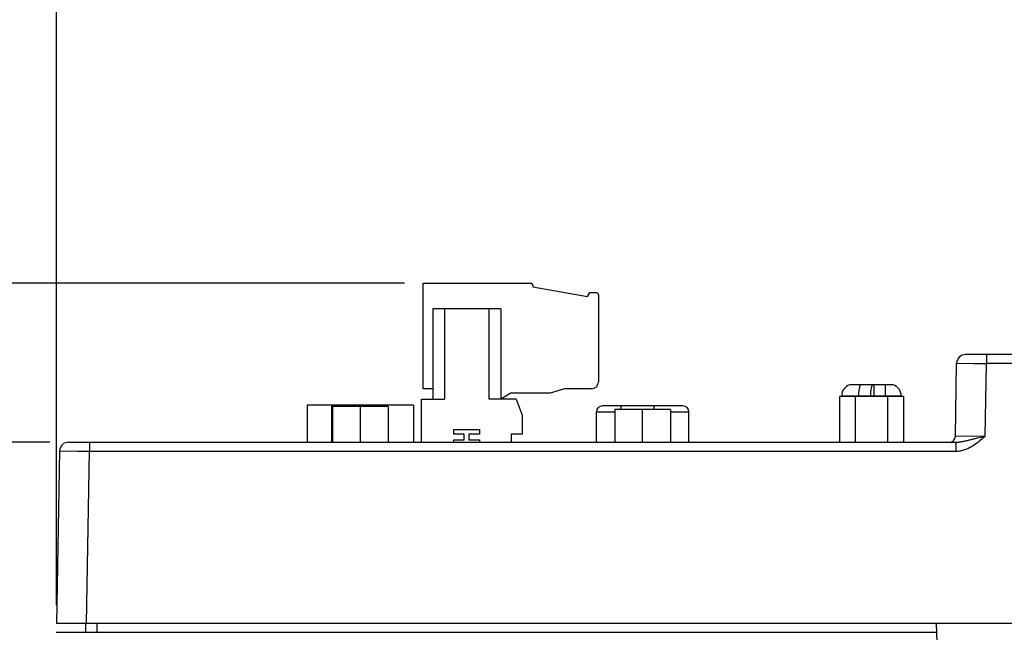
# Model space of a CAD drawing. Header units: inches. Extents: x 0 to 34, y 0 to 22.
# Tile 6 of 71: x 5.9 to 9.2, y 6 to 8.1. Entities that reach past the tile are written whole.
import ezdxf

# ---------------------------------------------------------------- set-up
doc = ezdxf.new("R2010")
doc.units = ezdxf.units.IN
doc.header["$LTSCALE"] = 1.87
doc.header["$MEASUREMENT"] = 0
doc.layers.get('0').update_dxf_attribs({"linetype": 'CONTINUOUS'})
doc.layers.add('DIMENSIONS', color=7, linetype='CONTINUOUS')
doc.styles.get("Standard").update_dxf_attribs({"font": 'txt', "width": 0.8})
doc.dimstyles.new('DIMSTYLE_1', dxfattribs={"dimtxt": 0.125, "dimasz": 0.18, "dimexe": 0.125, "dimexo": 0.0625, "dimgap": 0.09, "dimtad": 0, "dimtih": 1, "dimtoh": 1, "dimzin": 4, "dimdsep": 46, "dimtxsty": 'STANDARD', "dimblk": '_FILLED', "dimblk1": '_FILLED', "dimblk2": '_FILLED', "dimcen": 0.09, "dimadec": 0, "dimazin": 0, "dimtp": 0.01, "dimtm": 0.01, "dimtfac": 1, "dimtofl": 0, "dimtmove": 0, "dimatfit": 3, "dimldrblk": '_FILLED', "dimfxl": 1, "dimtolj": 1, "dimtzin": 4, "dimarcsym": 0})

# ---------------------------------------------------------------- blocks, each defined once
blk = doc.blocks.new('*D0')
at = {"layer": 'DIMENSIONS', "color": 2, "linetype": 'CONTINUOUS'}
blk.add_line((5.9909, 6.6469), (5.3248, 6.6469), dxfattribs=at)
at = {"layer": 'DIMENSIONS', "color": 2, "linetype": 'CONTINUOUS', "insert": (5.2623, 6.7094), "char_height": 0.125, "width": 1.125, "attachment_point": 3, "line_spacing_factor": 0.9}
blk.add_mtext('1.92{\\Ftxt.shx;\\W1.000000;\\H0.125000; }[48.6]', dxfattribs=at)
blk = doc.blocks.new('_FILLED')
at = {"color": 0, "linetype": 'BYBLOCK'}
blk.add_solid([(0, 0), (-1, 0.174), (-1, -0.174)], dxfattribs=at)
blk = doc.blocks.new('*D2')
at = {"layer": 'DIMENSIONS', "color": 2, "linetype": 'CONTINUOUS'}
blk.add_line((7.1838, 7.1817), (5.3248, 7.1817), dxfattribs=at)
at = {"layer": 'DIMENSIONS', "color": 2, "linetype": 'CONTINUOUS', "insert": (5.2623, 7.2442), "char_height": 0.125, "width": 1.125, "attachment_point": 3, "line_spacing_factor": 0.9}
blk.add_mtext('2.45{\\Ftxt.shx;\\W1.000000;\\H0.125000; }[62.2]', dxfattribs=at)
blk = doc.blocks.new('*D4')
at = {"layer": 'DIMENSIONS', "color": 2, "linetype": 'CONTINUOUS'}
blk.add_line((11.2351, 7.1717), (11.2351, 10.22), dxfattribs=at)
at = {"layer": 'DIMENSIONS', "color": 2, "linetype": 'CONTINUOUS', "insert": (11.1726, 10.2825), "char_height": 0.125, "width": 1.225, "attachment_point": 1, "rotation": 90, "line_spacing_factor": 0.9}
blk.add_mtext('5.22{\\Ftxt.shx;\\W1.000000;\\H0.125000; }[132.6]', dxfattribs=at)
blk = doc.blocks.new('*D5')
at = {"layer": 'DIMENSIONS', "color": 2, "linetype": 'CONTINUOUS'}
blk.add_line((6.0132, 6.0994), (6.0132, 10.22), dxfattribs=at)
at = {"layer": 'DIMENSIONS', "color": 2, "linetype": 'CONTINUOUS', "insert": (5.9507, 10.2825), "char_height": 0.125, "width": 0.725, "attachment_point": 1, "rotation": 90, "line_spacing_factor": 0.9}
blk.add_mtext('.00{\\Ftxt.shx;\\W1.000000;\\H0.125000; }[0]', dxfattribs=at)
blk = doc.blocks.new('*D12')
at = {"layer": 'DIMENSIONS', "color": 2, "linetype": 'CONTINUOUS'}
blk.add_line((11.2931, 9.5325), (5.3248, 9.5325), dxfattribs=at)
at = {"layer": 'DIMENSIONS', "color": 2, "linetype": 'CONTINUOUS', "insert": (5.2623, 9.595), "char_height": 0.125, "width": 1.225, "attachment_point": 3, "line_spacing_factor": 0.9}
blk.add_mtext('4.80{\\Ftxt.shx;\\W1.000000;\\H0.125000; }[121.9]', dxfattribs=at)

msp = doc.modelspace()

# ---------------------------------------------------------------- linework, layer by layer
at = {"color": 7, "linetype": 'CONTINUOUS'}
for p, q in [((7.2463, 6.8262), (7.2463, 7.1817)), ((7.2463, 7.1817), (7.6085, 7.1817)), ((7.6164, 7.1739), (7.6164, 7.1699)), ((7.6164, 7.1699), (7.7996, 7.1376)), ((7.7996, 7.1376), (7.8073, 7.151)), ((7.8073, 7.151), (7.8293, 7.1501)), ((7.8368, 7.1422), (7.8368, 6.8499)), ((7.2796, 7.0951), (7.2796, 6.792)), ((7.5079, 7.0951), (7.2796, 7.0951)), ((7.3189, 7.0951), (7.3189, 6.792)), ((7.4685, 6.792), (7.4685, 7.0951)), ((7.5079, 7.0951), (7.5079, 6.792)), ((10.1817, 6.9419), (9.0721, 6.9419)), ((9.1421, 6.9419), (9.1421, 6.9116)), ((9.0378, 6.6665), (9.0421, 6.9124)), ((9.0421, 6.9124), (9.1014, 6.9118)), ((9.1014, 6.9118), (9.1112, 6.9118)), ((9.1112, 6.9118), (9.1213, 6.9117)), ((9.1213, 6.9117), (9.1316, 6.9117)), ((9.1316, 6.9117), (9.1421, 6.9116)), ((9.1378, 6.667), (9.1421, 6.9116)), ((10.1817, 6.9116), (9.1421, 6.9116)), ((7.2796, 6.8262), (7.2463, 6.8262)), ((7.7227, 6.8262), (7.674, 6.8117)), ((7.8132, 6.8262), (7.7227, 6.8262)), ((8.8289, 6.84), (8.6824, 6.84)), ((8.7546, 6.8301), (8.7533, 6.8231)), ((8.7632, 6.84), (8.7632, 6.8024)), ((8.8014, 6.84), (8.8014, 6.8024)), ((7.542, 6.8117), (7.5079, 6.792)), ((7.674, 6.8117), (7.542, 6.8117)), ((8.6474, 6.8006), (8.6474, 6.6469)), ((8.8634, 6.8006), (8.6474, 6.8006)), ((8.6554, 6.8024), (8.8554, 6.8024)), ((8.7014, 6.6469), (8.7014, 6.8006)), ((8.8094, 6.8006), (8.8094, 6.6469)), ((8.8634, 6.8006), (8.8634, 6.6469)), ((6.8569, 6.7719), (6.8569, 6.6469)), ((7.2139, 6.7719), (6.8569, 6.7719)), ((6.9386, 6.7719), (6.9386, 6.6469)), ((6.9419, 6.7669), (6.9419, 6.6469)), ((7.1289, 6.7669), (6.9419, 6.7669)), ((7.0354, 6.6469), (7.0354, 6.7669)), ((7.0956, 6.7719), (7.0956, 6.7669)), ((7.1289, 6.7669), (7.1289, 6.6469)), ((7.2139, 6.7719), (7.2139, 6.6469)), ((7.2408, 6.6469), (7.2408, 6.792)), ((7.2408, 6.792), (7.3189, 6.792)), ((7.5597, 6.792), (7.4685, 6.792)), ((7.5597, 6.792), (7.5794, 6.7379)), ((8.1209, 6.7689), (7.8499, 6.7689)), ((7.5794, 6.7379), (7.5794, 6.6739)), ((7.8299, 6.6469), (7.8299, 6.7489)), ((7.8299, 6.7489), (7.8919, 6.7489)), ((7.8919, 6.7569), (7.8919, 6.6469)), ((8.0789, 6.7569), (7.8919, 6.7569)), ((7.9854, 6.6469), (7.9854, 6.7569)), ((8.0789, 6.7569), (8.0789, 6.6469)), ((8.0789, 6.7489), (8.1409, 6.7489)), ((8.1409, 6.6469), (8.1409, 6.7489)), ((7.3498, 6.6739), (7.3498, 6.6896)), ((7.3498, 6.6896), (7.4364, 6.6896)), ((7.3853, 6.6739), (7.3498, 6.6739)), ((7.3853, 6.6542), (7.3853, 6.6739)), ((7.401, 6.6739), (7.401, 6.6542)), ((7.4364, 6.6739), (7.401, 6.6739)), ((7.4364, 6.6896), (7.4364, 6.6739)), ((7.5427, 6.6739), (7.5427, 6.6469)), ((7.5794, 6.6739), (7.5427, 6.6739)), ((9.1378, 6.667), (9.0378, 6.6665)), ((6.0534, 6.6469), (9.04, 6.6469)), ((6.1234, 6.6469), (6.1234, 6.6166)), ((7.3498, 6.6469), (7.3498, 6.6542)), ((7.3498, 6.6542), (7.3853, 6.6542)), ((7.401, 6.6542), (7.4364, 6.6542)), ((7.4364, 6.6542), (7.4364, 6.6469)), ((9.04, 6.6166), (9.04, 6.6469)), ((6.0234, 6.6174), (6.0132, 6.0369)), ((6.0234, 6.6174), (6.0827, 6.6168)), ((6.0827, 6.6168), (6.0925, 6.6168)), ((6.0925, 6.6168), (6.1026, 6.6167)), ((6.1026, 6.6167), (6.1129, 6.6167)), ((6.1129, 6.6167), (6.1234, 6.6166)), ((6.1133, 6.0369), (6.1234, 6.6166)), ((6.1234, 6.6166), (9.04, 6.6166)), ((21.1433, 6.0369), (6.0132, 6.0369)), ((6.1106, 6.0369), (6.1101, 6.0069)), ((6.1494, 6.0069), (6.15, 6.0369)), ((8.9766, 5.9729), (8.9744, 6.0369)), ((6.0123, 6.0069), (8.9755, 6.0069))]:
    msp.add_line(p, q, dxfattribs=at)
for centre, radius, start, end in [((7.6085, 7.1739), 0.00787, 0, 90), ((7.829, 7.1422), 0.00787, 0, 87.5), ((9.0721, 6.9119), 0.03, 90, 179), ((7.8132, 6.8499), 0.0236, 270, 360), ((8.6954, 6.8024), 0.04, 109.7246, 180), ((8.8154, 6.8024), 0.04, 0, 70.2754), ((8.8614, 6.8024), 0.1497, 175.8959, 180.0203), ((8.9015, 6.8024), 0.1497, 175.8959, 180.0203), ((7.8499, 6.7489), 0.02, 90, 180), ((8.1209, 6.7489), 0.02, 0, 90), ((9.0178, 6.6669), 0.02, 280.2791, 359), ((6.0534, 6.6169), 0.03, 89.9998, 179.0002)]:
    msp.add_arc(centre, radius, start, end, dxfattribs=at)
for points, knots in [([(8.7146, 6.8301), (8.714, 6.8275), (8.7129, 6.8219), (8.7123, 6.8162), (8.7121, 6.8131)], [0, 0, 0, 0, 0.467323, 1, 1, 1, 1]), ([(8.7186, 6.84), (8.7182, 6.8395), (8.7174, 6.8381), (8.7159, 6.8348), (8.7151, 6.8321), (8.7146, 6.8301)], [0, 0, 0, 0, 0.195717, 0.428719, 1, 1, 1, 1]), ([(8.7586, 6.84), (8.7582, 6.8395), (8.7574, 6.8381), (8.756, 6.8348), (8.7551, 6.8321), (8.7546, 6.8301)], [0, 0, 0, 0, 0.195717, 0.428719, 1, 1, 1, 1]), ([(8.7533, 6.8231), (8.7531, 6.8223), (8.7527, 6.819), (8.7523, 6.8157), (8.7521, 6.8131)], [0, 0, 0, 0, 0.238946, 1, 1, 1, 1]), ([(7.9119, 6.7569), (7.912, 6.7585), (7.9123, 6.7609), (7.9128, 6.7638), (7.9132, 6.7655), (7.9136, 6.7669), (7.9142, 6.7681), (7.9148, 6.7689), (7.9152, 6.7689)], [0, 0, 0, 0, 0.386177, 0.550297, 0.691268, 0.806639, 0.895465, 1, 1, 1, 1]), ([(8.0229, 6.7569), (8.023, 6.7585), (8.0233, 6.7609), (8.0238, 6.7638), (8.0242, 6.7655), (8.0246, 6.7669), (8.0252, 6.7681), (8.0258, 6.7689), (8.0262, 6.7689)], [0, 0, 0, 0, 0.386177, 0.550297, 0.691268, 0.806639, 0.895465, 1, 1, 1, 1]), ([(9.04, 6.6166), (9.0451, 6.6166), (9.0551, 6.6176), (9.0694, 6.6215), (9.0827, 6.6272), (9.0989, 6.6363), (9.1174, 6.6496), (9.1311, 6.6613), (9.1378, 6.667)], [0, 0, 0, 0, 0.134517, 0.266267, 0.394715, 0.520126, 0.762668, 1, 1, 1, 1]), ([(9.04, 6.6469), (9.044, 6.6469), (9.0519, 6.6475), (9.0637, 6.6496), (9.0756, 6.6522), (9.0876, 6.655), (9.0998, 6.658), (9.1166, 6.662), (9.1293, 6.665), (9.1378, 6.667)], [0, 0, 0, 0, 0.118684, 0.237981, 0.359162, 0.482627, 0.608642, 0.737391, 1, 1, 1, 1])]:
    msp.add_open_spline(points, degree=3, knots=knots, dxfattribs=at)

# ---------------------------------------------------------------- dimensions: what is measured, and where the dimension line sits
at = {"layer": 'DIMENSIONS', "color": 2, "linetype": 'CONTINUOUS'}
for feature_location, offset, dtype, origin, picture, middle in [((11.2351, 7.1717), (0, 3.0482), 1, (6.0132, 6.0369), '*D4', (11.2351, 10.895)), ((6.0132484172, 6.0993592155), (0, 4.1206), 1, (6.0132484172, 6.0368592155), '*D5', (6.0132484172, 10.6449592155)), ((11.2931, 9.5325), (-5.9683, 0), 0, (11.3556, 4.7319), '*D12', (4.6498, 9.5325)), ((7.1838, 7.1817), (-1.859, 0), 0, (7.2463, 4.7319), '*D2', (4.6998, 7.1817)), ((5.9908767, 6.6468593), (-0.6661002, 0), 0, (6.1554634, 4.7318592), '*D0', (4.6997764, 6.6468593))]:
    dim = msp.add_ordinate_dim(feature_location=feature_location, offset=offset, dtype=dtype, origin=origin, dimstyle='DIMSTYLE_1', override={"dimtad": 1, "dimtih": 0, "dimtoh": 0}, dxfattribs=at)
    dim.commit()
    dim.dimension.update_dxf_attribs({"geometry": picture, "text_midpoint": middle})

doc.saveas('drawing.dxf')
